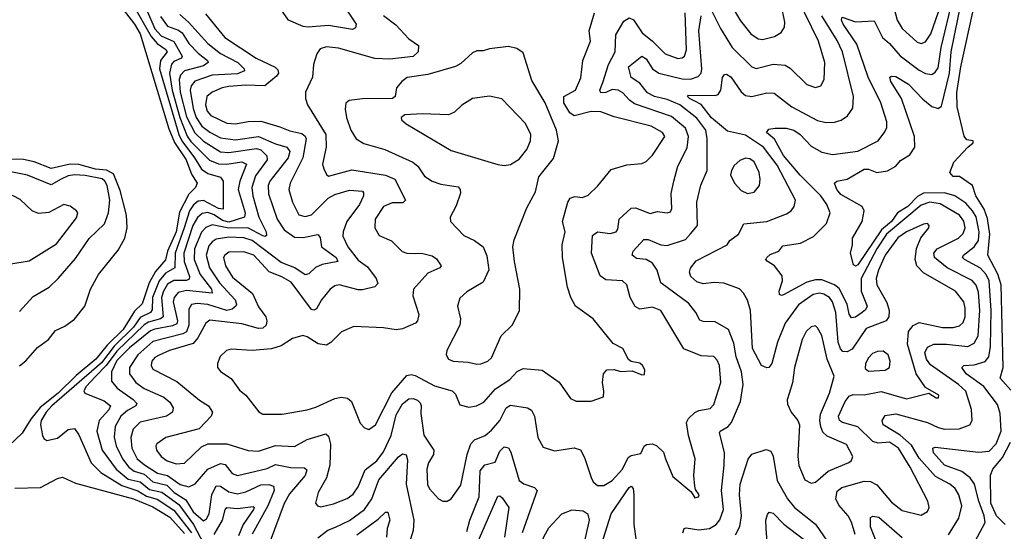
# Model space of a CAD drawing. Extents: x 2143765 to 2212931, y 878955 to 1017455.
# Tile 13 of 256: x 2154976 to 2159627, y 891632 to 894047. Entities that reach past the tile are written whole.
import ezdxf

# ---------------------------------------------------------------- set-up
doc = ezdxf.new("R2010")
doc.units = 0

msp = doc.modelspace()

# ---------------------------------------------------------------- linework, layer by layer
at = {"layer": '0CON20XD'}
for points in [[(2159657.7, 892297.7), (2159607.9, 892355), (2159621.5, 892405), (2159611.8, 892795), (2159596.4, 892846.4), (2159549.3, 892935), (2159558.7, 893035), (2159547.9, 893107.9), (2159531.9, 893151.9), (2159492.5, 893215), (2159476.7, 893265), (2159415, 893306.2), (2159385, 893306.7), (2159370, 893325), (2159388.8, 893375), (2159454.3, 893445.7), (2159480, 893465), (2159480, 893475), (2159450.3, 893480.3), (2159437.6, 893497.6), (2159404, 893635), (2159402.8, 893702.8), (2159422.6, 893825), (2159515, 894249.2)], [(2158235, 894108.9), (2158286.3, 894005), (2158341.2, 893915), (2158435, 893823.9), (2158455, 893816), (2158535, 893837.1), (2158591.8, 893831.7), (2158615, 893818.8), (2158695, 893741.8), (2158735, 893726.7), (2158760.8, 893735), (2158776.9, 893765), (2158780, 893845), (2158748.9, 893945), (2158619.1, 894215)], [(2155448.8, 894115), (2155519, 894025), (2155545, 893980), (2155681.4, 893531.4), (2155707.7, 893467.7), (2155762.7, 893385), (2155787.6, 893317.6), (2155814.4, 893275), (2155807.4, 893255), (2155775, 893223.8), (2155731.9, 893138.1), (2155715, 893045.4), (2155675.3, 892955), (2155665, 892913.4), (2155618.2, 892858.2), (2155588.5, 892805), (2155554.6, 892705.4), (2155518.2, 892671.8), (2155465, 892584.4), (2155390, 892510), (2155336.3, 892445), (2155242.7, 892367.3), (2155158.8, 892285), (2155073.2, 892216.8), (2155028.8, 892161.2), (2154988.1, 892095), (2154894.3, 892005.7)], [(2155508, 894125), (2155596.9, 893967), (2155625, 893935.1), (2155666.9, 893906.9), (2155672.7, 893895), (2155641.5, 893855), (2155636.7, 893815), (2155728.2, 893505), (2155742.7, 893475), (2155802.8, 893395), (2155835, 893340.7), (2155865, 893321.5), (2155924.1, 893304.1), (2155938.2, 893285), (2155936.8, 893153.3), (2155915, 893156), (2155845, 893194.3), (2155819.6, 893190.4), (2155797.3, 893172.7), (2155779.1, 893145), (2155753.7, 893065)], [(2156515, 894101.4), (2156565.5, 894025), (2156562.2, 894007.8), (2156549.1, 894000.9), (2156435, 894020), (2156338.2, 894011.8), (2156315, 894015.5), (2156245.3, 894045), (2156185, 894132.3)], [(2158342.9, 894105), (2158381, 894041), (2158430.1, 893980.1), (2158465, 893956.9), (2158485, 893953.2), (2158542.1, 893967.9), (2158573.9, 893986.1), (2158588.7, 894011.3), (2158590.4, 894035), (2158575.9, 894105)], [(2159364.3, 891615.7), (2159412.5, 891695), (2159426.9, 891753.1), (2159412.2, 891805), (2159394.6, 891835), (2159370.5, 891855), (2159301.6, 891891.6), (2159225, 891977.4), (2159189.2, 892039.2), (2159136.1, 892086.1), (2159055.5, 892135), (2159050, 892155), (2159065, 892178.8), (2159115, 892187.3), (2159265, 892146.3), (2159315, 892121.6), (2159345, 892114.1), (2159414, 892116), (2159464.5, 892135.5), (2159475.5, 892155), (2159472.2, 892207.8), (2159445, 892293.8), (2159410.3, 892325), (2159278.3, 892418.3), (2159259.5, 892445), (2159251.6, 892475), (2159265, 892501.8), (2159295, 892515.3), (2159355, 892515.5), (2159454.8, 892505.2), (2159485, 892520.4), (2159504.5, 892555.5), (2159511.3, 892675), (2159505, 892760.8), (2159493.9, 892793.9), (2159475, 892815.3), (2159357.8, 892875), (2159297.5, 892925), (2159294.7, 892945), (2159309.6, 892965), (2159411.1, 893015), (2159432.5, 893037.5), (2159441.8, 893065), (2159436.2, 893096.2), (2159416.1, 893125), (2159325, 893177.4), (2159275, 893185.4), (2159235, 893171.6), (2159071.5, 893035), (2159025, 892964.8), (2158951.7, 892825), (2158951.3, 892765), (2158979.4, 892695), (2158972.4, 892677.6), (2158955.7, 892665.7), (2158925, 892642.5), (2158905, 892640.4), (2158895, 892657.1), (2158884.8, 892705), (2158847.8, 892777.8), (2158825.2, 892795), (2158765, 892819.4), (2158735, 892818.7), (2158695, 892808.2), (2158585, 892748.1), (2158575, 892744.4), (2158565, 892750), (2158563.8, 892765), (2158579.6, 892815), (2158578.1, 892838.1), (2158542.1, 892885), (2158506.6, 892906.6), (2158501.4, 892915), (2158505.6, 892925), (2158521.7, 892938.3), (2158562, 892955), (2158581.1, 892978.9), (2158665, 892992), (2158725.8, 893024.2), (2158787.5, 893085), (2158804.6, 893135), (2158789.3, 893175), (2158761.1, 893215), (2158663.6, 893313.6), (2158585, 893406.5), (2158542.4, 893482.4), (2158504, 893515), (2158515, 893530.8), (2158545.5, 893534.5), (2158597.5, 893535), (2158633.3, 893525), (2158663.1, 893505), (2158715, 893450.7), (2158765, 893421.1), (2158815, 893410.3), (2158935, 893426.9), (2159030.8, 893475), (2159062.9, 893517.1), (2159071.9, 893538.1), (2159072.7, 893565), (2159043.5, 893655), (2158984, 893775), (2158930.6, 893930.6), (2158866.9, 894025), (2158857.8, 894045), (2158861.8, 894058.2), (2158925, 894037.2), (2159011.8, 894041.8), (2159052.5, 893962.5), (2159085, 893934.7), (2159135, 893875.9), (2159225, 893809.2), (2159255, 893793.4), (2159285, 893788.8), (2159301.3, 893798.7), (2159315, 893819.4), (2159329.7, 893915), (2159383.5, 894146.5)], [(2159465, 891538.5), (2159536.5, 891673.5), (2159532.7, 891705), (2159506.6, 891775), (2159485.8, 891855), (2159465.7, 891885), (2159425.9, 891915), (2159345, 891943.7), (2159292.1, 892002.1), (2159289.2, 892025), (2159301.2, 892028.8), (2159505, 892005.2), (2159555, 892009.8), (2159589.1, 892045), (2159612.6, 892105), (2159607.5, 892187.5), (2159595, 892230.5), (2159531.1, 892315), (2159447.1, 892375), (2159426.7, 892405), (2159436.2, 892415), (2159485, 892418.5), (2159536.4, 892433.6), (2159553.9, 892456.1), (2159562.6, 892505), (2159565.4, 892675), (2159555.7, 892815), (2159541.6, 892845), (2159515, 892874.8), (2159438.8, 892915), (2159430.4, 892925), (2159433.8, 892935), (2159485, 892975.3), (2159504.6, 893005.4), (2159509.1, 893045), (2159494, 893116), (2159477.1, 893145), (2159445, 893180.5), (2159393.6, 893215), (2159345, 893229.1), (2159245, 893228.9), (2159217.9, 893212.1), (2159171.7, 893165), (2159122.6, 893135), (2159095.1, 893095), (2159046.8, 893055), (2158935, 892889.6), (2158925, 892884.1), (2158915, 892889.2), (2158900, 892945), (2158910.6, 892985), (2158910.6, 893015), (2158955.5, 893094.5), (2158965.3, 893145.3), (2158955.6, 893165), (2158855, 893221.9), (2158835.8, 893245), (2158825.6, 893275), (2158836, 893284), (2158885, 893293.6), (2158965, 893342.2), (2158985, 893341), (2159025, 893325.7), (2159075, 893333.3), (2159114.5, 893355), (2159137.6, 893382.4), (2159181.6, 893408.4), (2159204.7, 893445.3), (2159202.5, 893495), (2159141.4, 893675), (2159091.3, 893755), (2159087.1, 893775), (2159095, 893780.5), (2159115, 893778.2), (2159175, 893743.1), (2159241.7, 893671.7), (2159285, 893637.7), (2159315, 893627.5), (2159330.8, 893639.2), (2159367.8, 893795), (2159375.6, 893895), (2159424.7, 894135)], [(2159097.8, 894135), (2159120.6, 894045), (2159145.4, 894005), (2159215, 893941.2), (2159235, 893934.6), (2159255, 893942.7), (2159280.5, 893979.5), (2159328.2, 894115)], [(2155574.6, 894095), (2155615, 894004.5), (2155645, 893971.4), (2155704.5, 893944.5), (2155743.2, 893875), (2155740.8, 893865), (2155705, 893849.1), (2155692.8, 893837.2), (2155683.2, 893795), (2155697.3, 893715), (2155733.5, 893585), (2155767.8, 893497.8), (2155785, 893472.2), (2155873.2, 893383.2), (2155915, 893366.3), (2155954.6, 893365.4), (2156025, 893375.7), (2156047.1, 893365), (2156016.1, 893285), (2156008.7, 893245), (2156041.8, 893135), (2156038.3, 893115), (2155965, 893091.1), (2155935, 893099.2), (2155895, 893125.7), (2155865, 893136.2), (2155838.3, 893131.7), (2155816.1, 893113.9), (2155794.5, 893075), (2155751.4, 892945), (2155753.2, 892905), (2155777.8, 892835), (2155777, 892823), (2155764, 892816), (2155703.9, 892816.1), (2155675, 892798.7), (2155655, 892765.3), (2155646.6, 892735), (2155654.8, 892645), (2155642, 892635), (2155585, 892619), (2155565, 892607.2), (2155435, 892483.2), (2155385.3, 892414.7), (2155335, 892362.2), (2155290.6, 892315), (2155279.5, 892295), (2155284.6, 892284.6), (2155375, 892247.6), (2155405.3, 892225), (2155397.9, 892205), (2155351.4, 892155), (2155341, 892105), (2155366, 892015), (2155431.5, 891925), (2155489.1, 891879.1), (2155545.7, 891865.7), (2155589.4, 891829.4), (2155647.3, 891817.3), (2155728.6, 891758.6), (2155797.5, 891665), (2155845, 891575.3)], [(2155642, 894062), (2155675, 894016.1), (2155727.2, 893997.2), (2155744.4, 893985), (2155775.2, 893935), (2155819.1, 893889.1), (2155864.2, 893855), (2155867.3, 893845), (2155845, 893829.9), (2155754.9, 893805.1), (2155736.4, 893785), (2155730.4, 893765), (2155734.7, 893705), (2155765, 893588.4), (2155803.3, 893513.3), (2155845, 893473.9), (2155925, 893422.7), (2155965, 893420.1), (2156095, 893438.3), (2156115, 893432.2), (2156143.5, 893405), (2156145.6, 893385), (2156090.1, 893310), (2156072.3, 893255), (2156077.5, 893215), (2156106.1, 893115), (2156140, 893045), (2156141.7, 893028.3), (2156136.4, 893023.6), (2156125, 893026.3), (2156054.7, 893064.7), (2155965, 893063.1), (2155885, 893078), (2155855, 893066), (2155835, 893044.2), (2155802.2, 892965), (2155800.1, 892915), (2155829.1, 892845), (2155881.9, 892775), (2155885, 892756), (2155765, 892769.5), (2155725, 892758.7), (2155706, 892735), (2155701.1, 892715), (2155721.9, 892625), (2155718.3, 892611.7), (2155698.7, 892601.3), (2155615, 892586.8), (2155595, 892578.3), (2155495, 892498.8), (2155435, 892438.1), (2155409.3, 892385), (2155410.4, 892340.4), (2155437.5, 892307.5), (2155511.8, 892255), (2155530, 892235), (2155524.5, 892225), (2155485, 892202.7), (2155454, 892176), (2155427.5, 892127.5), (2155423.2, 892076.8), (2155432.3, 892035), (2155461.9, 891975), (2155491.2, 891935), (2155516.6, 891916.6), (2155565, 891901.9), (2155605.3, 891865), (2155670.7, 891850.7), (2155705.8, 891815), (2155760.8, 891780.8), (2155795, 891724.8), (2155845, 891682.2), (2155859.5, 891690.5), (2155871.8, 891715), (2155884.1, 891805), (2155905, 891846.8), (2155924.6, 891845.4), (2155965, 891819.2), (2156005, 891808.8), (2156045, 891818.3), (2156115, 891851.5), (2156153.5, 891853.5), (2156175.4, 891845), (2156177.6, 891825), (2156147.7, 891752.3), (2156075, 891618.5)], [(2155732, 894072), (2155774.5, 894034.5), (2155864.6, 893934.6), (2155925, 893886.8), (2156006.8, 893845), (2156037.3, 893815), (2156038.8, 893805), (2156005, 893791), (2155885, 893785.1), (2155803.9, 893756.1), (2155785.7, 893735), (2155781.1, 893715), (2155795, 893627.9), (2155810.3, 893585), (2155837, 893545), (2155875, 893515.8), (2155925, 893489.3), (2155995, 893479.4), (2156105, 893495.8), (2156185, 893461), (2156237.5, 893445), (2156253, 893425), (2156244.8, 893395), (2156158.4, 893285), (2156150, 893265), (2156151.3, 893225), (2156192.2, 893105), (2156225.5, 893055.5), (2156275, 893021.1), (2156315, 893018.4), (2156385, 893033.3), (2156395, 893018.8), (2156402.2, 892975), (2156471.6, 892925), (2156479.4, 892905), (2156405, 892892.2), (2156373.3, 892876.7), (2156342.6, 892847.4), (2156325, 892842.3), (2156275.8, 892875.8), (2156210.7, 892900.7), (2156075, 893005.4), (2156035, 893017.9), (2155965, 893020), (2155905, 893011), (2155885, 892998.8), (2155869.9, 892980.1), (2155857.2, 892935), (2155873.2, 892875), (2155920.5, 892805), (2155994, 892725), (2156000.7, 892705), (2155997.8, 892695), (2155979.5, 892680.5), (2155955, 892674.6), (2155865, 892703.2), (2155815, 892708), (2155787.5, 892702.5), (2155775, 892681.2), (2155775.2, 892605.2), (2155765, 892574), (2155746.2, 892563.8), (2155605, 892528.4), (2155534.8, 892465), (2155495.2, 892405), (2155495.7, 892375), (2155525, 892335.3), (2155565, 892307), (2155657.7, 892265), (2155685, 892242.3), (2155701.3, 892215), (2155697.9, 892195), (2155669.1, 892175), (2155545, 892146.7), (2155512.1, 892115), (2155500.6, 892075), (2155506.7, 892025), (2155531, 891975), (2155566.5, 891946.5), (2155626.9, 891906.9), (2155675, 891895.4), (2155735, 891853), (2155775, 891841.4), (2155805, 891856.1), (2155864.6, 891925.4), (2155925, 891952.8), (2155947.3, 891947.3), (2155980, 891905), (2156005, 891895.3), (2156145, 891929.4), (2156185, 891947.1), (2156255, 891933.2), (2156321.2, 891931.2), (2156332.2, 891922.2), (2156324.7, 891895), (2156250.5, 891809.5), (2156225, 891763.1), (2156158.8, 891585)], [(2155854.4, 894075), (2155945, 893963.3), (2156092.9, 893865), (2156183.2, 893823.2), (2156195, 893810.5), (2156198.4, 893795), (2156190, 893780), (2156135, 893734.3), (2156045, 893738.3), (2155965, 893731.2), (2155932.9, 893725), (2155884.8, 893705.2), (2155860, 893685), (2155854.2, 893645), (2155862.2, 893615), (2155878.9, 893595), (2155955, 893558.9), (2155995, 893555.3), (2156055, 893565.8), (2156115, 893568.1), (2156205, 893541.6), (2156251.6, 893521.6), (2156309.4, 893509.4), (2156325, 893496.8), (2156329.3, 893485), (2156313.2, 893395), (2156254.5, 893275.5), (2156248.4, 893245), (2156265.6, 893185.6), (2156295.3, 893125.3), (2156325, 893117.6), (2156355, 893126.2), (2156432.9, 893205), (2156465, 893222.4), (2156535, 893242.5), (2156595, 893236.9), (2156599.8, 893229.8), (2156599.6, 893215), (2156581.9, 893175), (2156521.8, 893095), (2156503.9, 893046.1), (2156502.9, 893025), (2156525.9, 892975), (2156575, 892912.3), (2156619.8, 892879.8), (2156660, 892825), (2156668.3, 892801.7), (2156653.6, 892786.4), (2156595, 892772.4), (2156575, 892772), (2156485, 892795.4), (2156465, 892790.9), (2156443.1, 892775), (2156402.3, 892725), (2156378.4, 892681.6), (2156365, 892675.4), (2156355, 892678.9), (2156258, 892808), (2156215, 892833.9), (2156155, 892857.2), (2156081.8, 892935), (2156035, 892950.9), (2155965, 892950.3), (2155945, 892936.2), (2155939.7, 892925), (2155949, 892885), (2155981.8, 892831.8), (2156075.3, 892755), (2156105, 892691.8), (2156138.6, 892645), (2156144.1, 892625), (2156140.4, 892605), (2156125, 892591.6), (2156105, 892589.2), (2156025, 892611.6), (2155875, 892629.3), (2155855.7, 892614.3), (2155818.4, 892545), (2155795, 892519.4), (2155684.3, 892485), (2155635, 892463.4), (2155615, 892453.1), (2155600.7, 892435), (2155596.8, 892415), (2155605, 892397.8), (2155719.2, 892339.2), (2155825, 892250.8), (2155868.6, 892225), (2155886.9, 892195), (2155881.4, 892175), (2155824.1, 892115.9), (2155666.2, 892075), (2155624.2, 892045), (2155619.2, 892035), (2155623.1, 892015), (2155644.7, 891984.7), (2155672.9, 891965), (2155715, 891950), (2155755, 891953.9), (2155835, 892031.1), (2155865, 892045.5), (2155955, 892045.3), (2156055, 892014.1), (2156105, 892011.2), (2156185, 892037.4), (2156275, 892031.8), (2156334, 892065), (2156423, 892093)], [(2156695, 894066.9), (2156752.7, 894022.7), (2156815, 893956.4), (2156860, 893925), (2156858.2, 893895), (2156835, 893872.5), (2156725, 893860.6), (2156653.7, 893863.7), (2156482.5, 893912.5), (2156425, 893919.5), (2156395, 893910), (2156380, 893885), (2156364.4, 893835.6), (2156360, 893775), (2156325.6, 893705), (2156325.7, 893675), (2156335.5, 893645.5), (2156422.1, 893505), (2156424.7, 893445.3), (2156406.4, 893365), (2156412.6, 893342.6), (2156425, 893316.2), (2156435, 893308.6), (2156545, 893338.3), (2156705, 893313.2), (2156748.5, 893295), (2156798.6, 893195), (2156786.7, 893183.3), (2156735, 893183.2), (2156694.3, 893165.7), (2156655.5, 893105), (2156653.6, 893065), (2156675, 893028.6), (2156732.7, 893002.7), (2156783.6, 892953.6), (2156805.4, 892945.4), (2156846.6, 892943.4), (2156875, 892944.6), (2156925, 892932.5), (2156945, 892918.6), (2156968, 892885), (2156961.2, 892875), (2156905, 892850), (2156836.4, 892775), (2156834, 892744), (2156861.8, 892655), (2156855, 892626.2), (2156845.9, 892614.1), (2156785, 892588.1), (2156755, 892582.5), (2156695, 892592.5), (2156555, 892599.4), (2156496.9, 892573.1), (2156446.6, 892523.4), (2156425, 892511.3), (2156386.4, 892516.4), (2156335, 892550.8), (2156313.5, 892556.5), (2156265, 892542.2), (2156211.9, 892508.1), (2156165, 892494), (2156075, 892486.2), (2155975, 892492), (2155952.5, 892485), (2155923, 892457), (2155910, 892425), (2155910, 892405), (2155925, 892386), (2155975, 892353.1), (2156015, 892297.8), (2156045, 892274.5), (2156105.6, 892195.6), (2156125, 892185.7), (2156215.4, 892184.6), (2156334.6, 892205.4), (2156375, 892217.7), (2156465, 892259.6), (2156495, 892264.7), (2156525, 892260.8), (2156543.6, 892245), (2156585, 892142), (2156605, 892120.8), (2156625, 892113.1), (2156657.5, 892135), (2156734.6, 892285.4), (2156805, 892367.6), (2156825, 892371.7), (2156845, 892367.2), (2156935, 892318.2), (2157019.2, 892295), (2157035, 892279.2), (2157055, 892228.8), (2157098.5, 892218.5), (2157133.8, 892225), (2157168.2, 892241.8), (2157223.2, 892305), (2157291, 892349), (2157326.7, 892386.7)], [(2156423, 892093), (2156435, 892081.2), (2156444.2, 892044.2), (2156441.9, 891945), (2156425.3, 891884.7), (2156386.5, 891815), (2156373.1, 891765), (2156382.4, 891752.4), (2156398.3, 891748.3), (2156458.7, 891761.3), (2156523.2, 891786.8), (2156552.3, 891807.7), (2156575, 891841.9), (2156607.7, 891922.3), (2156662.9, 891965), (2156695, 892006.7), (2156731.2, 892085), (2156755, 892182.7), (2156785, 892234), (2156815, 892257.8), (2156835, 892258.7), (2156855, 892250.4), (2156868.6, 892238.6), (2156872.9, 892225), (2156871.5, 892188.5), (2156885, 892085.8), (2156932.9, 892015), (2156930.3, 891995), (2156907.8, 891955), (2156899.1, 891925), (2156902.5, 891852.5), (2156912.4, 891832.4), (2156955, 891785.7), (2156975, 891774.3), (2156995, 891774.2), (2157015, 891785.8), (2157059.5, 891850.5), (2157090, 891995), (2157106.7, 892045), (2157125, 892063.3), (2157174.3, 892085), (2157205, 892108.9), (2157243.8, 892155), (2157275, 892215.5), (2157295, 892228.2), (2157375, 892215.6), (2157393.2, 892203.2), (2157408.5, 892175), (2157423.3, 892075), (2157449.1, 892029.1), (2157502.1, 892012.1), (2157595, 892026.9), (2157625, 892016), (2157645, 891981.2), (2157675, 891886.2), (2157685.5, 891865.5), (2157705, 891848), (2157735, 891848.1), (2157775, 891872.5), (2157823.3, 891925), (2157850.2, 891979.8), (2157865, 891990.3), (2157910, 892000), (2157926.3, 892033.7), (2157937.5, 892042.5), (2157965, 892045.6), (2157986.4, 892036.4), (2158017.5, 892005), (2158026.2, 891975), (2158061.3, 891891.3), (2158148, 891818), (2158165, 891790), (2158183.3, 891795), (2158185.7, 891805), (2158169.2, 891829.2), (2158165.6, 891845.6), (2158161.5, 891895), (2158166.9, 891975), (2158135.6, 892085), (2158126.2, 892145), (2158135.5, 892165), (2158165, 892192.3), (2158185, 892202), (2158237.6, 892212.4), (2158255, 892230), (2158287.5, 892335), (2158281.6, 892415), (2158270.7, 892440.7), (2158255, 892457.3), (2158195, 892460), (2158113.7, 892493.7), (2158004.4, 892675), (2157965, 892690), (2157905, 892680), (2157882.9, 892692.9), (2157860.5, 892735), (2157844.4, 892795), (2157824, 892814), (2157745, 892818.8), (2157718, 892838), (2157676.6, 892945), (2157682.1, 893027.9), (2157705, 893045.4), (2157765, 893037.3), (2157794, 893045), (2157801.4, 893058.6), (2157807.5, 893105), (2157865, 893157.2), (2157885, 893159.2), (2157955, 893131.8), (2157988.9, 893141.1), (2158035, 893135.4), (2158049.8, 893140.2), (2158056.2, 893155), (2158054.1, 893225.9), (2158065.9, 893285), (2158084.7, 893355), (2158128.6, 893441.4), (2158135.8, 893495), (2158121.2, 893535), (2158055, 893590.6), (2157880.1, 893650.1), (2157856.5, 893666.5), (2157825, 893702), (2157803.6, 893713.6), (2157775, 893716.7), (2157745, 893703.1), (2157721.2, 893701.2), (2157716.5, 893715), (2157730.2, 893749.8), (2157758.2, 893835), (2157789.1, 893895), (2157792.3, 893975), (2157830.3, 894039.7), (2157855, 894056.2), (2157875, 894045.5), (2157916.3, 893985), (2157966.1, 893946.1), (2158025, 893886.1), (2158085, 893863.4), (2158105, 893866.2), (2158116.2, 893875), (2158126.1, 893905), (2158119.2, 894079.2)], [(2157326.7, 892386.7), (2157355, 892400.9), (2157445, 892393.1), (2157525, 892336), (2157578.7, 892258.7), (2157605, 892245.8), (2157675, 892247.1), (2157733.3, 892266.7), (2157736, 892294), (2157729.2, 892335), (2157733.9, 892376.1), (2157750, 892395), (2157785, 892396.2), (2157815, 892386), (2157869.5, 892389.5), (2157915, 892370), (2157927, 892373), (2157928.8, 892395), (2157918.8, 892415), (2157905, 892425.8), (2157865, 892433.8), (2157852.9, 892442.9), (2157826, 892495), (2157779.1, 892519.1), (2157685.4, 892635.4), (2157602.2, 892695), (2157579.5, 892735), (2157564.4, 892785), (2157541.1, 892925), (2157539.4, 892985), (2157553.3, 893045), (2157541.1, 893095), (2157565, 893186), (2157576.2, 893203.8), (2157597.9, 893212.1), (2157635, 893207.5), (2157661.2, 893218.8), (2157708, 893262), (2157770, 893340), (2157845, 893361.9), (2157915, 893368.6), (2157935, 893377.1), (2157965, 893407.5), (2158023.5, 893495), (2158013.5, 893515), (2157958.6, 893545), (2157785, 893588.4), (2157721.7, 893611.7), (2157675, 893613.2), (2157595, 893593.2), (2157575, 893608), (2157546.7, 893655), (2157546.4, 893685), (2157601.1, 893715), (2157627, 893773), (2157636.5, 893855), (2157672.8, 893945), (2157667.1, 893995), (2157691.5, 894078.5)], [(2158108.5, 891625), (2158114.6, 891645.4), (2158125, 891649.1), (2158185, 891639), (2158234.8, 891645.2), (2158265.5, 891664.5), (2158283.5, 891686.5), (2158300.7, 891735), (2158291.9, 891825), (2158304.3, 891944.3), (2158304.8, 892004.8), (2158282.5, 892097.5), (2158284.7, 892105.3), (2158323.4, 892126.6), (2158338.2, 892145), (2158381.8, 892245), (2158394.5, 892325), (2158385.4, 892385.4), (2158361, 892455), (2158349.5, 892519.5), (2158325, 892584.2), (2158261.4, 892621.4), (2158205, 892621.8), (2158188.9, 892628.9), (2158170, 892665), (2158136.8, 892706.8), (2158005.3, 892805.3), (2157987.9, 892865), (2157965, 892897.8), (2157935, 892914.8), (2157889.6, 892919.6), (2157870, 892935), (2157874.2, 892955), (2157925, 893008.8), (2157945, 893009.7), (2158005, 892984.1), (2158035, 892981.6), (2158121, 893009), (2158145, 893036.9), (2158178.2, 893075), (2158174.7, 893185), (2158194, 893266), (2158224.4, 893335.6), (2158224.4, 893485), (2158216.7, 893525), (2158175, 893581.6), (2158095, 893644.5), (2158035, 893670), (2157974.9, 893684.9), (2157942.2, 893702.2), (2157905, 893747.4), (2157864.4, 893774.4), (2157852.5, 893825), (2157915, 893875.3), (2157935, 893862.7), (2157965.7, 893815), (2157995, 893793.9), (2158105, 893767), (2158145, 893766.5), (2158180.8, 893779.2), (2158194.7, 893795), (2158199.1, 893815), (2158184.2, 893995), (2158194.8, 894065.2)], [(2158923.3, 891616.7), (2158906.2, 891675), (2158889.4, 891705), (2158845.3, 891755), (2158832, 891785), (2158838.1, 891821.9), (2158860.3, 891839.7), (2158965, 891869.1), (2158995, 891866.6), (2159025, 891850.8), (2159095, 891769.6), (2159145, 891730.8), (2159235, 891708.1), (2159264.2, 891725), (2159272.2, 891745), (2159265.6, 891775), (2159183.3, 891935), (2159128, 892025), (2159085, 892052.2), (2159031.5, 892048.5), (2159006, 892056), (2158935.5, 892125.5), (2158863.5, 892145), (2158849.3, 892155), (2158844.8, 892175), (2158875, 892245.4), (2158895, 892269.4), (2158912.6, 892277.4), (2158965, 892276.8), (2159045, 892292.1), (2159165, 892257.5), (2159270, 892285), (2159305, 892262.5), (2159317.1, 892262.9), (2159318, 892275), (2159255, 892310.8), (2159210.5, 892375), (2159170.2, 892515), (2159174.7, 892575), (2159196.7, 892603.3), (2159225, 892618), (2159334.8, 892594.8), (2159385.7, 892594.3), (2159415, 892601.3), (2159432.3, 892617.7), (2159442, 892645), (2159443, 892685), (2159436.2, 892715), (2159396.9, 892765), (2159245, 892851.8), (2159214.8, 892885), (2159206.8, 892915), (2159212.7, 892967.3), (2159233.3, 893016.7), (2159270.8, 893065), (2159272, 893075), (2159264.2, 893084.2), (2159245, 893081.9), (2159165, 893045.2), (2159125, 893016.9), (2159064.1, 892935), (2159033.3, 892865), (2159022.4, 892825), (2159024.8, 892795), (2159071.7, 892711.7), (2159083.8, 892675), (2159081.8, 892645), (2159068.5, 892625), (2158975, 892588.7), (2158908.6, 892491.4), (2158885, 892478.8), (2158865, 892481.6), (2158853.9, 892493.9), (2158842.7, 892525), (2158830.7, 892665), (2158815.1, 892715.1), (2158800.9, 892735), (2158775, 892751.1), (2158755, 892756), (2158725, 892750.6), (2158655, 892700.7), (2158592.2, 892615), (2158556.4, 892525), (2158529.6, 892425), (2158515, 892405.7), (2158505, 892403.1), (2158480, 892415), (2158437.5, 892495), (2158427.8, 892675), (2158413.6, 892723.7), (2158396.1, 892756.1), (2158376.4, 892776.4), (2158303, 892803), (2158257.2, 892807.2), (2158205, 892801), (2158175, 892810.3), (2158146.1, 892835), (2158140, 892855), (2158145.4, 892874.6), (2158171.4, 892908.6), (2158318.9, 892985), (2158331.4, 893005), (2158372.5, 893035), (2158396.2, 893083.8), (2158505.2, 893094.8), (2158599.2, 893130.8), (2158620.8, 893145), (2158635.4, 893164.6), (2158640.9, 893195), (2158555, 893360.9), (2158490.4, 893445), (2158405, 893501.5), (2158320.1, 893520.1), (2158244.1, 893584.1), (2158195, 893646.3), (2158165, 893661.6), (2158140, 893675), (2158130.5, 893685), (2158135, 893690), (2158261.3, 893688.7), (2158276, 893694), (2158287.6, 893715), (2158296.6, 893773.4), (2158305, 893787.5), (2158315, 893789.4), (2158335, 893776.7), (2158385, 893706.7), (2158405, 893689.6), (2158435, 893683.8), (2158505, 893702), (2158539.6, 893699.6), (2158623.3, 893635), (2158745, 893570.8), (2158785, 893561.5), (2158825, 893563.6), (2158856.7, 893573.3), (2158886.4, 893593.6), (2158911.2, 893628.8), (2158914.7, 893685), (2158862.9, 893895), (2158838.3, 893948.3), (2158765, 894065.3)], [(2157135, 892420.4), (2157155, 892422.9), (2157187.5, 892435), (2157205, 892450.8), (2157250.9, 892555), (2157302, 892605), (2157337.4, 892672.6), (2157338.9, 892775), (2157313.1, 892905), (2157306.4, 892975), (2157311.7, 893008.3), (2157371.5, 893158.5), (2157412.1, 893235), (2157429.2, 893305), (2157498.3, 893391.7), (2157521.1, 893475), (2157511.9, 893525), (2157457.7, 893655), (2157395, 893760), (2157355, 893890), (2157325, 893910.8), (2157285, 893920), (2157195, 893908.6), (2157165, 893899.2), (2157135, 893899.2), (2157115, 893890), (2157059.9, 893840.1), (2157035, 893825.5), (2156905, 893788.4), (2156806.7, 893773.3), (2156781.2, 893755), (2156756.2, 893725), (2156750, 893685), (2156738, 893675), (2156595, 893673.4), (2156533.3, 893665), (2156516.5, 893653.5), (2156513.8, 893625), (2156520.8, 893585), (2156541.2, 893525), (2156565, 893484.4), (2156602.2, 893462.2), (2156700.8, 893435), (2156833.1, 893375), (2156856.4, 893355), (2156888.8, 893308.8), (2156925, 893284.6), (2156965, 893270), (2157047.6, 893257.6), (2157057.3, 893245), (2157058, 893228), (2157037.9, 893167.9), (2157009.4, 893115), (2157010.8, 893095), (2157075, 893028.6), (2157125.4, 893005.4), (2157165.5, 892975.5), (2157182.9, 892932.9), (2157193, 892867), (2157165, 892808), (2157088.3, 892761.7), (2157055, 892733.3), (2157044.3, 892695), (2157057.8, 892635), (2157055.5, 892604.5), (2156994.6, 892485.4), (2156990.8, 892465), (2157002, 892445), (2157024.6, 892434.6), (2157095, 892430.9), (2157135, 892420.4)], [(2157265, 893358.9), (2157295, 893363.5), (2157335, 893388.9), (2157372.1, 893435), (2157389.3, 893475), (2157390, 893505), (2157365, 893556.7), (2157253.7, 893673.7), (2157195, 893686.4), (2157115, 893675.5), (2157065, 893644.1), (2157030.2, 893609.8), (2157002.5, 893597.5), (2156877.1, 893602.9), (2156795, 893597.3), (2156778, 893585), (2156780, 893575), (2156801.2, 893555), (2157015, 893429.5), (2157235, 893363.3), (2157265, 893358.9)], [(2154975, 892413.6), (2155005, 892436.5), (2155060.4, 892499.6), (2155112.6, 892537.4), (2155145, 892579.2), (2155189.3, 892600.7), (2155235, 892633.1), (2155284.6, 892695), (2155310.5, 892775), (2155348.9, 892845), (2155441.5, 892958.5), (2155473.1, 893015), (2155483.3, 893065), (2155480.9, 893125), (2155450.8, 893240.8), (2155419.1, 893319.1), (2155387, 893337), (2155335, 893340.8), (2155255, 893362.8), (2155214.4, 893365.6), (2155125, 893344.6), (2155045, 893375.6), (2154995, 893387.4), (2154922, 893388)], [(2158415, 893227.3), (2158445, 893233.3), (2158470.5, 893265), (2158473.8, 893295), (2158468.7, 893325), (2158445, 893375.6), (2158425, 893390), (2158405, 893393.5), (2158378, 893382), (2158351.9, 893358.1), (2158338.1, 893335), (2158334.4, 893315), (2158353.3, 893275), (2158385, 893240), (2158415, 893227.3)], [(2154975, 892668.9), (2155039.2, 892740.8), (2155115, 892784.5), (2155157.5, 892825), (2155240.1, 892919.9), (2155305, 893013.9), (2155376.5, 893083.5), (2155395.9, 893135), (2155402.1, 893195), (2155389.3, 893265), (2155378.8, 893285), (2155365.5, 893295.5), (2155285, 893311.5), (2155235, 893314.4), (2155205, 893310.4), (2155171.8, 893295), (2155125, 893268.1), (2155012.8, 893312.8), (2154935, 893328.3)], [(2154905, 892894.4), (2154935, 892894.5), (2155021.7, 892908.3), (2155150.8, 892989.2), (2155245, 893112), (2155250.8, 893135), (2155244.2, 893145), (2155215, 893167.5), (2155185, 893175.4), (2155113.8, 893136.2), (2155065, 893131.8), (2155035.7, 893145), (2154978.7, 893198.7), (2154945, 893216), (2154875, 893231.6), (2154845, 893225.3), (2154829.6, 893215), (2154743.4, 893126.6), (2154738.6, 893105), (2154743.1, 893075), (2154782.4, 893002.4), (2154845, 892950), (2154873.1, 892913.1), (2154905, 892894.4)], [(2155753.7, 893065), (2155710.8, 892945), (2155708.5, 892875), (2155665, 892851.3), (2155634.9, 892815), (2155603.3, 892735), (2155601.8, 892678.2), (2155595, 892665.2), (2155545, 892640.9), (2155513.7, 892595), (2155423.3, 892506.7), (2155362, 892428), (2155128.8, 892225), (2155101.3, 892195), (2155078.5, 892155), (2155074.1, 892134.1), (2155083.8, 892083.8), (2155090.5, 892070.5), (2155105, 892061.4), (2155155, 892071.5), (2155205, 892113.5), (2155235, 892117.5), (2155255, 892087.1), (2155313.8, 891955), (2155359.2, 891909.2), (2155458.3, 891848.3), (2155535, 891823.3), (2155575, 891798.7), (2155625, 891784.4), (2155705, 891731.9), (2155787.2, 891625)], [(2158715, 891858.9), (2158735, 891864.4), (2158795, 891916.6), (2158893.4, 891956.6), (2158905, 891966), (2158912.2, 891985), (2158882.4, 892042.4), (2158791, 892081), (2158770.6, 892100.6), (2158760.5, 892125), (2158755.7, 892155), (2158759.2, 892185), (2158801.2, 892285), (2158823.2, 892365), (2158790, 892445), (2158765, 892556), (2158745, 892592.5), (2158735, 892602.5), (2158715, 892597.8), (2158692.1, 892575), (2158672.2, 892537.8), (2158635.9, 892405), (2158627.3, 892332.7), (2158602.1, 892252.1), (2158602.6, 892232.6), (2158620, 892195), (2158651.9, 892155), (2158659.4, 892135), (2158651.6, 891985), (2158656.6, 891943.4), (2158685, 891874.4), (2158715, 891858.9)], [(2158985, 892387.5), (2159065, 892393.5), (2159085.4, 892404.6), (2159088.5, 892435), (2159078.1, 892465), (2159055, 892482.5), (2159028.6, 892481.4), (2159005, 892471.1), (2158985, 892450.8), (2158971.1, 892425), (2158970.6, 892400.6), (2158985, 892387.5)], [(2157088.6, 891631.4), (2157103, 891685), (2157146.7, 891795), (2157152.1, 891917.9), (2157173.8, 891946.2), (2157221.6, 891958.4), (2157245, 892010.6), (2157265, 892030.8), (2157285, 892026), (2157296.1, 892006.1), (2157335, 891872.5), (2157357, 891857), (2157408.5, 891838.5), (2157420.9, 891825), (2157349.6, 891625)], [(2158356.9, 891615), (2158378.1, 891655), (2158386.1, 891705), (2158375.7, 891805), (2158379.8, 891855), (2158416.8, 891973.2), (2158435, 891995.8), (2158502.3, 892017.7), (2158525, 892010), (2158535, 891986.7), (2158555, 891871.4), (2158602.4, 891785), (2158636.8, 891745), (2158735.2, 891665.2), (2158825, 891535.5)], [(2159631.1, 891665), (2159591.1, 891705), (2159564.2, 891765), (2159562.2, 891897.8), (2159572.5, 891925), (2159618.7, 891981.3), (2159657, 892053)], [(2156385, 891601.2), (2156432.1, 891637.9), (2156468.7, 891651.3), (2156535, 891682.6), (2156605.2, 891735), (2156639.4, 891785), (2156672.4, 891875), (2156765, 891984.5), (2156785, 891998.6), (2156802.5, 891992.5), (2156808.8, 891968.8), (2156802.6, 891855), (2156837.5, 891685), (2156834.2, 891635.8), (2156815.9, 891575)], [(2154953.4, 891836.6), (2155075, 891838.5), (2155155, 891882.2), (2155177.9, 891887.9), (2155239.4, 891859.4), (2155514.6, 891785), (2155605, 891747.8), (2155685, 891698.7), (2155755, 891621.9)], [(2157706.6, 891515), (2157769.5, 891715), (2157855, 891838.9), (2157865, 891845.6), (2157873.6, 891833.6), (2157877.8, 891805), (2157877.5, 891665), (2157887.8, 891585)], [(2157137.6, 891575), (2157235, 891797.5), (2157245, 891800), (2157255, 891790), (2157287.1, 891745), (2157266.3, 891605)], [(2155895, 891616.6), (2155934.2, 891685), (2155946.2, 891733.8), (2155955, 891744.7), (2156005, 891740.5), (2156078.9, 891748.9), (2156084.3, 891745), (2156081.2, 891735), (2156032, 891665), (2156010.6, 891610.6)], [(2157485, 891420.6), (2157505, 891420.9), (2157585, 891473.3), (2157636.8, 891545), (2157667.9, 891685), (2157660.9, 891710.9), (2157637.8, 891727.8), (2157585, 891732.5), (2157535, 891712.5), (2157473.6, 891646.4), (2157450, 891605), (2157434.7, 891555), (2157442.7, 891485), (2157465, 891437.1), (2157485, 891420.6)], [(2156569.1, 891615), (2156670.4, 891689.6), (2156705, 891722), (2156715, 891723.3), (2156724.5, 891685), (2156711.8, 891645), (2156709, 891605)], [(2158509.1, 891559.1), (2158502.4, 891645), (2158501.5, 891685), (2158508.3, 891711.7), (2158517, 891723), (2158535, 891718.2), (2158586.2, 891666.2), (2158678.9, 891595)], [(2159029.6, 891565), (2158995, 891654), (2158995, 891697.5), (2159006.7, 891703.3), (2159035, 891698.5), (2159145, 891602.5)]]:
    msp.add_lwpolyline(points, dxfattribs=at)

doc.saveas('drawing.dxf')
